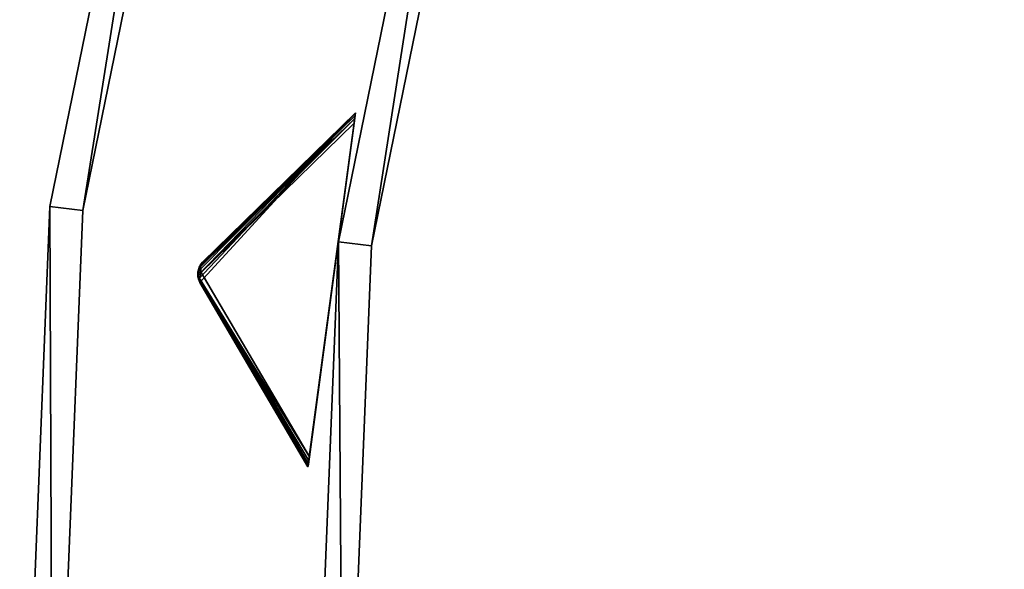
# Model space of a CAD drawing. Extents: x 1035 to 1594, y -280 to 280.
# Tile 161 of 256: x 1035 to 1094, y 12 to 45. Entities that reach past the tile are written whole.
import ezdxf

# ---------------------------------------------------------------- set-up
doc = ezdxf.new("R2010")
doc.units = 0
doc.header["$LTSCALE"] = 25.4
doc.layers.get('0').update_dxf_attribs({"color": 13, "linetype": 'CONTINUOUS'})

# ---------------------------------------------------------------- blocks, each defined once
blk = doc.blocks.new('GRUPUJ_3')
at = {"color": 254}
mesh = blk.add_polyface(dxfattribs=at)
corners = [(11.13, 310.024, 150), (1.774, 299.81, 139.866), (8.276, 288.715, 150), (1.684, 300.012, 139.717), (1.64, 300.228, 139.625), (1.645, 300.448, 139.594), (1.699, 300.663, 139.625), (1.797, 300.86, 139.717), (1.937, 301.031, 139.866)]
mesh.append_faces([[corners[k] for k in face] for face in [(0, 1, 2), (7, 0, 8)]], dxfattribs={"vtx0": -1, "color": 254})
mesh.append_faces([[corners[k] for k in face] for face in [(1, 0, 3), (3, 0, 4), (4, 0, 5), (5, 0, 6), (6, 0, 7)]], dxfattribs={"vtx0": -1, "vtx1": -1, "color": 254})
mesh = blk.add_polyface(dxfattribs=at)
corners = [(11.13, 310.024, 0.616), (1.815, 300.773, 10.41), (1.937, 301.031, 10.75)]
mesh.append_faces([[corners[k] for k in face] for face in [(0, 1, 2)]], dxfattribs={"color": 254})
mesh = blk.add_polyface(dxfattribs=at)
corners = [(11.13, 310.024, 0.616), (11.125, 309.984, 0.357), (1.815, 300.773, 10.41)]
mesh.append_faces([[corners[k] for k in face] for face in [(0, 1, 2)]], dxfattribs={"color": 254})
mesh = blk.add_polyface(dxfattribs=at)
corners = [(11.125, 309.984, 0.357), (11.108, 309.864, 0.162), (1.815, 300.773, 10.41)]
mesh.append_faces([[corners[k] for k in face] for face in [(0, 1, 2)]], dxfattribs={"color": 254})
mesh = blk.add_polyface(dxfattribs=at)
corners = [(1.937, 301.031, 10.75), (11.13, 310.024, 150), (11.13, 310.024, 0.616), (1.937, 301.031, 139.866)]
mesh.append_faces([[corners[k] for k in face] for face in [(0, 1, 2), (1, 0, 3)]], dxfattribs={"vtx0": -1, "color": 254})
mesh = blk.add_polyface(dxfattribs=at)
corners = [(8.282, 288.755, 0.357), (8.276, 288.715, 150), (8.276, 288.715, 0.616), (11.13, 310.024, 150), (8.298, 288.875, 0.162), (8.324, 289.068, 0.041), (8.358, 289.325), (11.048, 309.414), (11.083, 309.671, 0.041), (11.108, 309.864, 0.162), (11.125, 309.984, 0.357), (11.13, 310.024, 0.616)]
mesh.append_faces([[corners[k] for k in face] for face in [(0, 1, 2), (3, 10, 11)]], dxfattribs={"vtx0": -1, "color": 254})
mesh.append_faces([[corners[k] for k in face] for face in [(1, 0, 3)]], dxfattribs={"vtx0": -1, "vtx1": -1, "color": 254})
mesh.append_faces([[corners[k] for k in face] for face in [(3, 0, 4), (3, 4, 5), (3, 5, 6), (3, 6, 7), (3, 7, 8), (3, 8, 9), (3, 9, 10)]], dxfattribs={"vtx0": -1, "vtx2": -1, "color": 254})
mesh = blk.add_polyface(dxfattribs=at)
corners = [(11.108, 309.864, 0.162), (11.083, 309.671, 0.041), (1.815, 300.773, 10.41)]
mesh.append_faces([[corners[k] for k in face] for face in [(0, 1, 2)]], dxfattribs={"color": 254})
mesh = blk.add_polyface(dxfattribs=at)
corners = [(11.083, 309.671, 0.041), (1.855, 300.42, 10.134), (1.815, 300.773, 10.41)]
mesh.append_faces([[corners[k] for k in face] for face in [(0, 1, 2)]], dxfattribs={"color": 254})
mesh = blk.add_polyface(dxfattribs=at)
corners = [(11.083, 309.671, 0.041), (11.048, 309.414), (1.855, 300.42, 10.134)]
mesh.append_faces([[corners[k] for k in face] for face in [(0, 1, 2)]], dxfattribs={"color": 254})
mesh = blk.add_polyface(dxfattribs=at)
corners = [(11.048, 309.414), (8.358, 289.325), (1.855, 300.42, 10.134)]
mesh.append_faces([[corners[k] for k in face] for face in [(0, 1, 2)]], dxfattribs={"color": 254})
mesh = blk.add_polyface(dxfattribs=at)
corners = [(1.699, 300.663, 10.75), (1.719, 300.631, 10.507), (1.64, 300.228, 10.75)]
mesh.append_faces([[corners[k] for k in face] for face in [(0, 1, 2)]], dxfattribs={"color": 254})
mesh = blk.add_polyface(dxfattribs=at)
corners = [(1.699, 300.663, 10.75), (1.64, 300.228, 10.75), (1.64, 300.228, 139.625)]
mesh.append_faces([[corners[k] for k in face] for face in [(0, 1, 2)]], dxfattribs={"color": 254})
mesh = blk.add_polyface(dxfattribs=at)
corners = [(1.699, 300.663, 10.75), (1.64, 300.228, 139.625), (1.645, 300.448, 139.594)]
mesh.append_faces([[corners[k] for k in face] for face in [(0, 1, 2)]], dxfattribs={"color": 254})
mesh = blk.add_polyface(dxfattribs=at)
corners = [(1.719, 300.631, 10.507), (1.667, 300.446, 10.541), (1.64, 300.228, 10.75)]
mesh.append_faces([[corners[k] for k in face] for face in [(0, 1, 2)]], dxfattribs={"color": 254})
mesh = blk.add_polyface(dxfattribs=at)
corners = [(1.699, 300.663, 10.75), (1.645, 300.448, 139.594), (1.699, 300.663, 139.625)]
mesh.append_faces([[corners[k] for k in face] for face in [(0, 1, 2)]], dxfattribs={"color": 254})
mesh = blk.add_polyface(dxfattribs=at)
corners = [(1.719, 300.631, 10.507), (1.855, 300.42, 10.134), (1.667, 300.446, 10.541)]
mesh.append_faces([[corners[k] for k in face] for face in [(0, 1, 2)]], dxfattribs={"color": 254})
mesh = blk.add_polyface(dxfattribs=at)
corners = [(1.797, 300.86, 139.717), (1.727, 300.732, 10.75), (1.699, 300.663, 139.625)]
mesh.append_faces([[corners[k] for k in face] for face in [(0, 1, 2)]], dxfattribs={"color": 254})
mesh = blk.add_polyface(dxfattribs=at)
corners = [(1.727, 300.732, 10.75), (1.719, 300.631, 10.507), (1.699, 300.663, 10.75)]
mesh.append_faces([[corners[k] for k in face] for face in [(0, 1, 2)]], dxfattribs={"color": 254})
mesh = blk.add_polyface(dxfattribs=at)
corners = [(1.727, 300.732, 10.75), (1.699, 300.663, 10.75), (1.699, 300.663, 139.625)]
mesh.append_faces([[corners[k] for k in face] for face in [(0, 1, 2)]], dxfattribs={"color": 254})
mesh = blk.add_polyface(dxfattribs=at)
corners = [(1.937, 301.031, 10.75), (1.719, 300.631, 10.507), (1.727, 300.732, 10.75)]
mesh.append_faces([[corners[k] for k in face] for face in [(0, 1, 2)]], dxfattribs={"color": 254})
mesh = blk.add_polyface(dxfattribs=at)
corners = [(1.937, 301.031, 10.75), (1.815, 300.773, 10.41), (1.719, 300.631, 10.507)]
mesh.append_faces([[corners[k] for k in face] for face in [(0, 1, 2)]], dxfattribs={"color": 254})
mesh = blk.add_polyface(dxfattribs=at)
corners = [(1.815, 300.773, 10.41), (1.855, 300.42, 10.134), (1.719, 300.631, 10.507)]
mesh.append_faces([[corners[k] for k in face] for face in [(0, 1, 2)]], dxfattribs={"color": 254})
mesh = blk.add_polyface(dxfattribs=at)
corners = [(1.937, 301.031, 10.75), (1.727, 300.732, 10.75), (1.797, 300.86, 139.717)]
mesh.append_faces([[corners[k] for k in face] for face in [(0, 1, 2)]], dxfattribs={"color": 254})
mesh = blk.add_polyface(dxfattribs=at)
corners = [(1.937, 301.031, 10.75), (1.797, 300.86, 139.717), (1.937, 301.031, 139.866)]
mesh.append_faces([[corners[k] for k in face] for face in [(0, 1, 2)]], dxfattribs={"color": 254})
mesh = blk.add_polyface(dxfattribs=at)
corners = [(1.667, 300.446, 10.541), (1.669, 300.253, 10.507), (1.64, 300.228, 10.75)]
mesh.append_faces([[corners[k] for k in face] for face in [(0, 1, 2)]], dxfattribs={"color": 254})
mesh = blk.add_polyface(dxfattribs=at)
corners = [(1.669, 300.253, 10.507), (1.65, 300.154, 10.75), (1.64, 300.228, 10.75)]
mesh.append_faces([[corners[k] for k in face] for face in [(0, 1, 2)]], dxfattribs={"color": 254})
mesh = blk.add_polyface(dxfattribs=at)
corners = [(1.64, 300.228, 10.75), (1.774, 299.81, 139.866), (1.684, 300.012, 139.717)]
mesh.append_faces([[corners[k] for k in face] for face in [(0, 1, 2)]], dxfattribs={"color": 254})
mesh = blk.add_polyface(dxfattribs=at)
corners = [(1.64, 300.228, 10.75), (1.65, 300.154, 10.75), (1.774, 299.81, 139.866)]
mesh.append_faces([[corners[k] for k in face] for face in [(0, 1, 2)]], dxfattribs={"color": 254})
mesh = blk.add_polyface(dxfattribs=at)
corners = [(1.64, 300.228, 10.75), (1.684, 300.012, 139.717), (1.64, 300.228, 139.625)]
mesh.append_faces([[corners[k] for k in face] for face in [(0, 1, 2)]], dxfattribs={"color": 254})
mesh = blk.add_polyface(dxfattribs=at)
corners = [(1.669, 300.253, 10.507), (1.723, 300.091, 10.41), (1.65, 300.154, 10.75)]
mesh.append_faces([[corners[k] for k in face] for face in [(0, 1, 2)]], dxfattribs={"color": 254})
mesh = blk.add_polyface(dxfattribs=at)
corners = [(1.65, 300.154, 10.75), (1.723, 300.091, 10.41), (1.774, 299.81, 10.75)]
mesh.append_faces([[corners[k] for k in face] for face in [(0, 1, 2)]], dxfattribs={"color": 254})
mesh = blk.add_polyface(dxfattribs=at)
corners = [(1.65, 300.154, 10.75), (1.774, 299.81, 10.75), (1.774, 299.81, 139.866)]
mesh.append_faces([[corners[k] for k in face] for face in [(0, 1, 2)]], dxfattribs={"color": 254})
mesh = blk.add_polyface(dxfattribs=at)
corners = [(1.667, 300.446, 10.541), (1.855, 300.42, 10.134), (1.669, 300.253, 10.507)]
mesh.append_faces([[corners[k] for k in face] for face in [(0, 1, 2)]], dxfattribs={"color": 254})
mesh = blk.add_polyface(dxfattribs=at)
corners = [(1.855, 300.42, 10.134), (1.723, 300.091, 10.41), (1.669, 300.253, 10.507)]
mesh.append_faces([[corners[k] for k in face] for face in [(0, 1, 2)]], dxfattribs={"color": 254})
mesh = blk.add_polyface(dxfattribs=at)
corners = [(1.855, 300.42, 10.134), (8.358, 289.325), (1.723, 300.091, 10.41)]
mesh.append_faces([[corners[k] for k in face] for face in [(0, 1, 2)]], dxfattribs={"color": 254})
mesh = blk.add_polyface(dxfattribs=at)
corners = [(1.723, 300.091, 10.41), (8.298, 288.875, 0.162), (8.282, 288.755, 0.357)]
mesh.append_faces([[corners[k] for k in face] for face in [(0, 1, 2)]], dxfattribs={"color": 254})
mesh = blk.add_polyface(dxfattribs=at)
corners = [(1.723, 300.091, 10.41), (8.324, 289.068, 0.041), (8.298, 288.875, 0.162)]
mesh.append_faces([[corners[k] for k in face] for face in [(0, 1, 2)]], dxfattribs={"color": 254})
mesh = blk.add_polyface(dxfattribs=at)
corners = [(1.723, 300.091, 10.41), (8.282, 288.755, 0.357), (1.774, 299.81, 10.75)]
mesh.append_faces([[corners[k] for k in face] for face in [(0, 1, 2)]], dxfattribs={"color": 254})
mesh = blk.add_polyface(dxfattribs=at)
corners = [(1.723, 300.091, 10.41), (8.358, 289.325), (8.324, 289.068, 0.041)]
mesh.append_faces([[corners[k] for k in face] for face in [(0, 1, 2)]], dxfattribs={"color": 254})
mesh = blk.add_polyface(dxfattribs=at)
corners = [(1.774, 299.81, 10.75), (8.282, 288.755, 0.357), (8.276, 288.715, 0.616)]
mesh.append_faces([[corners[k] for k in face] for face in [(0, 1, 2)]], dxfattribs={"color": 254})
mesh = blk.add_polyface(dxfattribs=at)
corners = [(1.774, 299.81, 139.866), (8.276, 288.715, 0.616), (8.276, 288.715, 150), (1.774, 299.81, 10.75)]
mesh.append_faces([[corners[k] for k in face] for face in [(0, 1, 2), (1, 0, 3)]], dxfattribs={"vtx0": -1, "color": 254})
blk = doc.blocks.new('CRISTAL-M-7628-7627_STL_1')
at = {"color": 0}
blk.add_blockref('GRUPUJ_3', (14.455, -270.63, 250.002), dxfattribs=at)
at = {"color": 250}
mesh = blk.add_polyface(dxfattribs=at)
corners = [(5.38, -11.274, 430.002), (7.378, -11.194, 430.002), (7.194, 33.75, 430.002), (10.811, -56.007, 430.002), (12.771, -55.607, 430.002), (23.348, -99.289, 430.002), (25.218, -98.58, 430.002), (42.665, -140, 430.002), (44.397, -139, 430.002), (68.263, -177.085, 430.002), (69.812, -175.82, 430.002), (99.478, -209.583, 430.002), (100.804, -208.086, 430.002), (135.502, -236.653, 430.002), (136.571, -234.963, 430.002), (175.402, -257.594, 430.002), (176.186, -255.754, 430.002), (218.144, -271.864, 430.002), (218.623, -269.922, 430.002), (262.622, -279.092, 430.002), (262.783, -277.099, 430.002), (285.152, -280, 430.002), (285.152, -278, 430.002), (307.683, -279.092, 430.002), (307.522, -277.099, 430.002), (351.682, -269.922, 430.002), (352.161, -271.864, 430.002), (394.119, -255.754, 430.002), (394.903, -257.594, 430.002), (433.734, -234.963, 430.002), (434.803, -236.653, 430.002), (469.501, -208.086, 430.002), (470.827, -209.583, 430.002), (500.493, -175.82, 430.002), (502.042, -177.085, 430.002), (525.908, -139, 430.002), (527.64, -140, 430.002), (545.087, -98.58, 430.002), (546.957, -99.289, 430.002), (557.534, -55.607, 430.002), (559.494, -56.007, 430.002), (562.927, -11.194, 430.002), (564.925, -11.274, 430.002), (563.111, 33.75, 430.002), (9.179, 33.509, 430.002), (16.207, 77.901, 430.002), (18.128, 77.344, 430.002), (32.186, 120.034, 430.002), (33.993, 119.177, 430.002), (54.717, 159.058, 430.002), (56.363, 157.922, 430.002), (83.216, 193.963, 430.002), (84.658, 192.577, 430.002), (116.945, 223.844, 430.002), (118.146, 222.245, 430.002), (155.03, 247.928, 430.002), (155.959, 246.157, 430.002), (196.485, 265.59, 430.002), (197.119, 263.693, 430.002), (240.237, 276.374, 430.002), (240.558, 274.4, 430.002), (285.152, 280, 430.002), (285.152, 278, 430.002), (329.747, 274.4, 430.002), (330.068, 276.374, 430.002), (373.186, 263.693, 430.002), (373.819, 265.59, 430.002), (414.345, 246.157, 430.002), (415.275, 247.928, 430.002), (452.159, 222.245, 430.002), (453.36, 223.844, 430.002), (485.647, 192.577, 430.002), (487.089, 193.963, 430.002), (513.942, 157.922, 430.002), (515.588, 159.058, 430.002), (536.312, 119.177, 430.002), (538.119, 120.034, 430.002), (552.177, 77.344, 430.002), (554.098, 77.901, 430.002), (561.126, 33.509, 430.002)]
mesh.append_faces([[corners[k] for k in face] for face in [(0, 1, 2), (1, 3, 4), (4, 5, 6), (6, 7, 8), (8, 9, 10), (10, 11, 12), (12, 13, 14), (14, 15, 16), (16, 17, 18), (18, 19, 20), (20, 21, 22), (22, 23, 24), (24, 23, 25), (25, 26, 27), (27, 28, 29), (29, 30, 31), (31, 32, 33), (33, 34, 35), (35, 36, 37), (37, 38, 39), (39, 40, 41), (2, 44, 45), (44, 2, 1), (45, 46, 47), (47, 48, 49), (49, 50, 51), (51, 52, 53), (53, 54, 55), (55, 56, 57), (57, 58, 59), (59, 60, 61), (61, 63, 64), (64, 65, 66), (66, 67, 68), (68, 69, 70), (70, 71, 72), (72, 73, 74), (74, 75, 76), (76, 77, 78), (78, 79, 43)]], dxfattribs={"vtx0": -1, "vtx1": -1, "color": 250})
mesh.append_faces([[corners[k] for k in face] for face in [(1, 0, 3), (4, 3, 5), (6, 5, 7), (8, 7, 9), (10, 9, 11), (12, 11, 13), (14, 13, 15), (16, 15, 17), (18, 17, 19), (20, 19, 21), (22, 21, 23), (25, 23, 26), (27, 26, 28), (29, 28, 30), (31, 30, 32), (33, 32, 34), (35, 34, 36), (37, 36, 38), (39, 38, 40), (41, 40, 42), (41, 42, 43), (45, 44, 46), (47, 46, 48), (49, 48, 50), (51, 50, 52), (53, 52, 54), (55, 54, 56), (57, 56, 58), (59, 58, 60), (61, 60, 62), (61, 62, 63), (64, 63, 65), (66, 65, 67), (68, 67, 69), (70, 69, 71), (72, 71, 73), (74, 73, 75), (76, 75, 77), (78, 77, 79), (43, 79, 41)]], dxfattribs={"vtx0": -1, "vtx2": -1, "color": 250})
mesh = blk.add_polyface(dxfattribs=at)
corners = [(7.194, 33.75, 410.002), (9.179, 33.509, 410.002), (7.378, -11.194, 410.002), (16.207, 77.901, 410.002), (18.128, 77.344, 410.002), (32.186, 120.034, 410.002), (33.993, 119.177, 410.002), (54.717, 159.058, 410.002), (56.363, 157.922, 410.002), (83.216, 193.963, 410.002), (84.658, 192.577, 410.002), (116.945, 223.844, 410.002), (118.146, 222.245, 410.002), (155.03, 247.928, 410.002), (155.959, 246.157, 410.002), (196.485, 265.59, 410.002), (197.119, 263.693, 410.002), (240.237, 276.374, 410.002), (240.558, 274.4, 410.002), (285.152, 280, 410.002), (285.152, 278, 410.002), (330.068, 276.374, 410.002), (329.747, 274.4, 410.002), (373.186, 263.693, 410.002), (373.819, 265.59, 410.002), (414.345, 246.157, 410.002), (415.275, 247.928, 410.002), (452.159, 222.245, 410.002), (453.36, 223.844, 410.002), (485.647, 192.577, 410.002), (487.089, 193.963, 410.002), (513.942, 157.922, 410.002), (515.588, 159.058, 410.002), (536.312, 119.177, 410.002), (538.119, 120.034, 410.002), (552.177, 77.344, 410.002), (554.098, 77.901, 410.002), (561.126, 33.509, 410.002), (563.111, 33.75, 410.002), (562.927, -11.194, 410.002), (5.38, -11.274, 410.002), (10.811, -56.007, 410.002), (12.771, -55.607, 410.002), (23.348, -99.289, 410.002), (25.218, -98.58, 410.002), (42.665, -140, 410.002), (44.397, -139, 410.002), (68.263, -177.085, 410.002), (69.812, -175.82, 410.002), (99.478, -209.583, 410.002), (100.804, -208.086, 410.002), (135.502, -236.653, 410.002), (136.571, -234.963, 410.002), (175.402, -257.594, 410.002), (176.186, -255.754, 410.002), (218.144, -271.864, 410.002), (218.623, -269.922, 410.002), (262.622, -279.092, 410.002), (262.783, -277.099, 410.002), (285.152, -280, 410.002), (285.152, -278, 410.002), (307.522, -277.099, 410.002), (307.683, -279.092, 410.002), (351.682, -269.922, 410.002), (352.161, -271.864, 410.002), (394.119, -255.754, 410.002), (394.903, -257.594, 410.002), (433.734, -234.963, 410.002), (434.803, -236.653, 410.002), (469.501, -208.086, 410.002), (470.827, -209.583, 410.002), (500.493, -175.82, 410.002), (502.042, -177.085, 410.002), (525.908, -139, 410.002), (527.64, -140, 410.002), (545.087, -98.58, 410.002), (546.957, -99.289, 410.002), (557.534, -55.607, 410.002), (559.494, -56.007, 410.002), (564.925, -11.274, 410.002)]
mesh.append_faces([[corners[k] for k in face] for face in [(1, 3, 4), (4, 5, 6), (6, 7, 8), (8, 9, 10), (10, 11, 12), (12, 13, 14), (14, 15, 16), (16, 17, 18), (18, 19, 20), (20, 21, 22), (22, 21, 23), (23, 24, 25), (25, 26, 27), (27, 28, 29), (29, 30, 31), (31, 32, 33), (33, 34, 35), (35, 36, 37), (37, 38, 39), (40, 2, 41), (41, 42, 43), (43, 44, 45), (45, 46, 47), (47, 48, 49), (49, 50, 51), (51, 52, 53), (53, 54, 55), (55, 56, 57), (57, 58, 59), (59, 61, 62), (62, 63, 64), (64, 65, 66), (66, 67, 68), (68, 69, 70), (70, 71, 72), (72, 73, 74), (74, 75, 76), (76, 77, 78), (78, 39, 79), (79, 39, 38)]], dxfattribs={"vtx0": -1, "vtx1": -1, "color": 250})
mesh.append_faces([[corners[k] for k in face] for face in [(0, 1, 2), (1, 0, 3), (4, 3, 5), (6, 5, 7), (8, 7, 9), (10, 9, 11), (12, 11, 13), (14, 13, 15), (16, 15, 17), (18, 17, 19), (20, 19, 21), (23, 21, 24), (25, 24, 26), (27, 26, 28), (29, 28, 30), (31, 30, 32), (33, 32, 34), (35, 34, 36), (37, 36, 38), (2, 40, 0), (41, 2, 42), (43, 42, 44), (45, 44, 46), (47, 46, 48), (49, 48, 50), (51, 50, 52), (53, 52, 54), (55, 54, 56), (57, 56, 58), (59, 58, 60), (59, 60, 61), (62, 61, 63), (64, 63, 65), (66, 65, 67), (68, 67, 69), (70, 69, 71), (72, 71, 73), (74, 73, 75), (76, 75, 77), (78, 77, 39)]], dxfattribs={"vtx0": -1, "vtx2": -1, "color": 250})
mesh = blk.add_polyface(dxfattribs=at)
corners = [(22.865, -10.57, 417.002), (24.864, -10.489, 417.002), (24.566, 31.641, 417.002), (27.957, -52.507, 417.002), (29.917, -52.107, 417.002), (39.711, -93.084, 417.002), (41.581, -92.375, 417.002), (57.821, -131.25, 417.002), (59.553, -130.25, 417.002), (81.819, -166.017, 417.002), (83.368, -164.752, 417.002), (111.083, -196.484, 417.002), (112.409, -194.987, 417.002), (144.855, -221.862, 417.002), (145.924, -220.172, 417.002), (182.261, -241.495, 417.002), (183.045, -239.655, 417.002), (222.332, -254.872, 417.002), (222.811, -252.93, 417.002), (264.03, -261.649, 417.002), (264.191, -259.655, 417.002), (285.152, -262.5, 417.002), (285.152, -260.5, 417.002), (306.275, -261.649, 417.002), (306.114, -259.655, 417.002), (347.494, -252.93, 417.002), (347.973, -254.872, 417.002), (387.26, -239.655, 417.002), (388.044, -241.495, 417.002), (424.381, -220.172, 417.002), (425.45, -221.862, 417.002), (457.896, -194.987, 417.002), (459.222, -196.484, 417.002), (486.937, -164.752, 417.002), (488.486, -166.017, 417.002), (510.752, -130.25, 417.002), (512.484, -131.25, 417.002), (528.724, -92.375, 417.002), (530.594, -93.084, 417.002), (540.388, -52.107, 417.002), (542.348, -52.507, 417.002), (545.441, -10.489, 417.002), (547.44, -10.57, 417.002), (545.739, 31.641, 417.002), (26.552, 31.4, 417.002), (33.016, 73.032, 417.002), (34.937, 72.476, 417.002), (47.997, 112.532, 417.002), (49.804, 111.674, 417.002), (69.119, 149.117, 417.002), (70.765, 147.981, 417.002), (95.837, 181.84, 417.002), (97.279, 180.455, 417.002), (127.458, 209.854, 417.002), (128.659, 208.255, 417.002), (163.163, 232.432, 417.002), (164.092, 230.661, 417.002), (202.027, 248.991, 417.002), (202.66, 247.094, 417.002), (243.044, 259.101, 417.002), (243.365, 257.127, 417.002), (285.152, 262.5, 417.002), (285.152, 260.5, 417.002), (326.94, 257.127, 417.002), (327.26, 259.101, 417.002), (367.644, 247.094, 417.002), (368.278, 248.991, 417.002), (406.213, 230.661, 417.002), (407.142, 232.432, 417.002), (441.646, 208.255, 417.002), (442.847, 209.854, 417.002), (473.026, 180.455, 417.002), (474.468, 181.84, 417.002), (499.54, 147.981, 417.002), (501.186, 149.117, 417.002), (520.501, 111.674, 417.002), (522.308, 112.532, 417.002), (535.367, 72.476, 417.002), (537.288, 73.032, 417.002), (543.753, 31.4, 417.002)]
mesh.append_faces([[corners[k] for k in face] for face in [(0, 1, 2), (1, 3, 4), (4, 5, 6), (6, 7, 8), (8, 9, 10), (10, 11, 12), (12, 13, 14), (14, 15, 16), (16, 17, 18), (18, 19, 20), (20, 21, 22), (22, 23, 24), (24, 23, 25), (25, 26, 27), (27, 28, 29), (29, 30, 31), (31, 32, 33), (33, 34, 35), (35, 36, 37), (37, 38, 39), (39, 40, 41), (2, 44, 45), (44, 2, 1), (45, 46, 47), (47, 48, 49), (49, 50, 51), (51, 52, 53), (53, 54, 55), (55, 56, 57), (57, 58, 59), (59, 60, 61), (61, 63, 64), (64, 65, 66), (66, 67, 68), (68, 69, 70), (70, 71, 72), (72, 73, 74), (74, 75, 76), (76, 77, 78), (78, 79, 43)]], dxfattribs={"vtx0": -1, "vtx1": -1, "color": 250})
mesh.append_faces([[corners[k] for k in face] for face in [(1, 0, 3), (4, 3, 5), (6, 5, 7), (8, 7, 9), (10, 9, 11), (12, 11, 13), (14, 13, 15), (16, 15, 17), (18, 17, 19), (20, 19, 21), (22, 21, 23), (25, 23, 26), (27, 26, 28), (29, 28, 30), (31, 30, 32), (33, 32, 34), (35, 34, 36), (37, 36, 38), (39, 38, 40), (41, 40, 42), (41, 42, 43), (45, 44, 46), (47, 46, 48), (49, 48, 50), (51, 50, 52), (53, 52, 54), (55, 54, 56), (57, 56, 58), (59, 58, 60), (61, 60, 62), (61, 62, 63), (64, 63, 65), (66, 65, 67), (68, 67, 69), (70, 69, 71), (72, 71, 73), (74, 73, 75), (76, 75, 77), (78, 77, 79), (43, 79, 41)]], dxfattribs={"vtx0": -1, "vtx2": -1, "color": 250})
mesh = blk.add_polyface(dxfattribs=at)
corners = [(24.566, 31.641, 410.002), (26.552, 31.4, 410.002), (24.864, -10.489, 410.002), (33.016, 73.032, 410.002), (34.937, 72.476, 410.002), (47.997, 112.532, 410.002), (49.804, 111.674, 410.002), (69.119, 149.117, 410.002), (70.765, 147.981, 410.002), (95.837, 181.84, 410.002), (97.279, 180.455, 410.002), (127.458, 209.854, 410.002), (128.659, 208.255, 410.002), (163.163, 232.432, 410.002), (164.092, 230.661, 410.002), (202.027, 248.991, 410.002), (202.66, 247.094, 410.002), (243.044, 259.101, 410.002), (243.365, 257.127, 410.002), (285.152, 262.5, 410.002), (285.152, 260.5, 410.002), (327.26, 259.101, 410.002), (326.94, 257.127, 410.002), (367.644, 247.094, 410.002), (368.278, 248.991, 410.002), (406.213, 230.661, 410.002), (407.142, 232.432, 410.002), (441.646, 208.255, 410.002), (442.847, 209.854, 410.002), (473.026, 180.455, 410.002), (474.468, 181.84, 410.002), (499.54, 147.981, 410.002), (501.186, 149.117, 410.002), (520.501, 111.674, 410.002), (522.308, 112.532, 410.002), (535.367, 72.476, 410.002), (537.288, 73.032, 410.002), (543.753, 31.4, 410.002), (545.739, 31.641, 410.002), (545.441, -10.489, 410.002), (22.865, -10.57, 410.002), (27.957, -52.507, 410.002), (29.917, -52.107, 410.002), (39.711, -93.084, 410.002), (41.581, -92.375, 410.002), (57.821, -131.25, 410.002), (59.553, -130.25, 410.002), (81.819, -166.017, 410.002), (83.368, -164.752, 410.002), (111.083, -196.484, 410.002), (112.409, -194.987, 410.002), (144.855, -221.862, 410.002), (145.924, -220.172, 410.002), (182.261, -241.495, 410.002), (183.045, -239.655, 410.002), (222.332, -254.872, 410.002), (222.811, -252.93, 410.002), (264.03, -261.649, 410.002), (264.191, -259.655, 410.002), (285.152, -262.5, 410.002), (285.152, -260.5, 410.002), (306.114, -259.655, 410.002), (306.275, -261.649, 410.002), (347.494, -252.93, 410.002), (347.973, -254.872, 410.002), (387.26, -239.655, 410.002), (388.044, -241.495, 410.002), (424.381, -220.172, 410.002), (425.45, -221.862, 410.002), (457.896, -194.987, 410.002), (459.222, -196.484, 410.002), (486.937, -164.752, 410.002), (488.486, -166.017, 410.002), (510.752, -130.25, 410.002), (512.484, -131.25, 410.002), (528.724, -92.375, 410.002), (530.594, -93.084, 410.002), (540.388, -52.107, 410.002), (542.348, -52.507, 410.002), (547.44, -10.57, 410.002)]
mesh.append_faces([[corners[k] for k in face] for face in [(1, 3, 4), (4, 5, 6), (6, 7, 8), (8, 9, 10), (10, 11, 12), (12, 13, 14), (14, 15, 16), (16, 17, 18), (18, 19, 20), (20, 21, 22), (22, 21, 23), (23, 24, 25), (25, 26, 27), (27, 28, 29), (29, 30, 31), (31, 32, 33), (33, 34, 35), (35, 36, 37), (37, 38, 39), (40, 2, 41), (41, 42, 43), (43, 44, 45), (45, 46, 47), (47, 48, 49), (49, 50, 51), (51, 52, 53), (53, 54, 55), (55, 56, 57), (57, 58, 59), (59, 61, 62), (62, 63, 64), (64, 65, 66), (66, 67, 68), (68, 69, 70), (70, 71, 72), (72, 73, 74), (74, 75, 76), (76, 77, 78), (78, 39, 79), (79, 39, 38)]], dxfattribs={"vtx0": -1, "vtx1": -1, "color": 250})
mesh.append_faces([[corners[k] for k in face] for face in [(0, 1, 2), (1, 0, 3), (4, 3, 5), (6, 5, 7), (8, 7, 9), (10, 9, 11), (12, 11, 13), (14, 13, 15), (16, 15, 17), (18, 17, 19), (20, 19, 21), (23, 21, 24), (25, 24, 26), (27, 26, 28), (29, 28, 30), (31, 30, 32), (33, 32, 34), (35, 34, 36), (37, 36, 38), (2, 40, 0), (41, 2, 42), (43, 42, 44), (45, 44, 46), (47, 46, 48), (49, 48, 50), (51, 50, 52), (53, 52, 54), (55, 54, 56), (57, 56, 58), (59, 58, 60), (59, 60, 61), (62, 61, 63), (64, 63, 65), (66, 65, 67), (68, 67, 69), (70, 69, 71), (72, 71, 73), (74, 73, 75), (76, 75, 77), (78, 77, 39)]], dxfattribs={"vtx0": -1, "vtx2": -1, "color": 250})
mesh = blk.add_polyface(dxfattribs=at)
corners = [(16.207, 77.901, 430.002), (7.194, 33.75, 410.002), (7.194, 33.75, 430.002), (16.207, 77.901, 410.002)]
mesh.append_faces([[corners[k] for k in face] for face in [(0, 1, 2), (1, 0, 3)]], dxfattribs={"vtx0": -1, "color": 250})
mesh = blk.add_polyface(dxfattribs=at)
corners = [(18.128, 77.344, 410.002), (9.179, 33.509, 430.002), (9.179, 33.509, 410.002), (18.128, 77.344, 430.002)]
mesh.append_faces([[corners[k] for k in face] for face in [(0, 1, 2), (1, 0, 3)]], dxfattribs={"vtx0": -1, "color": 250})
mesh = blk.add_polyface(dxfattribs=at)
corners = [(33.016, 73.032, 417.002), (24.566, 31.641, 410.002), (24.566, 31.641, 417.002), (33.016, 73.032, 410.002)]
mesh.append_faces([[corners[k] for k in face] for face in [(0, 1, 2), (1, 0, 3)]], dxfattribs={"vtx0": -1, "color": 250})
mesh = blk.add_polyface(dxfattribs=at)
corners = [(34.937, 72.476, 410.002), (26.552, 31.4, 417.002), (26.552, 31.4, 410.002), (34.937, 72.476, 417.002)]
mesh.append_faces([[corners[k] for k in face] for face in [(0, 1, 2), (1, 0, 3)]], dxfattribs={"vtx0": -1, "color": 250})
mesh = blk.add_polyface(dxfattribs=at)
corners = [(7.194, 33.75, 430.002), (5.38, -11.274, 410.002), (5.38, -11.274, 430.002), (7.194, 33.75, 410.002)]
mesh.append_faces([[corners[k] for k in face] for face in [(0, 1, 2), (1, 0, 3)]], dxfattribs={"vtx0": -1, "color": 250})
mesh = blk.add_polyface(dxfattribs=at)
corners = [(9.179, 33.509, 410.002), (7.378, -11.194, 430.002), (7.378, -11.194, 410.002), (9.179, 33.509, 430.002)]
mesh.append_faces([[corners[k] for k in face] for face in [(0, 1, 2), (1, 0, 3)]], dxfattribs={"vtx0": -1, "color": 250})
mesh = blk.add_polyface(dxfattribs=at)
corners = [(24.566, 31.641, 417.002), (22.865, -10.57, 410.002), (22.865, -10.57, 417.002), (24.566, 31.641, 410.002)]
mesh.append_faces([[corners[k] for k in face] for face in [(0, 1, 2), (1, 0, 3)]], dxfattribs={"vtx0": -1, "color": 250})
mesh = blk.add_polyface(dxfattribs=at)
corners = [(26.552, 31.4, 410.002), (24.864, -10.489, 417.002), (24.864, -10.489, 410.002), (26.552, 31.4, 417.002)]
mesh.append_faces([[corners[k] for k in face] for face in [(0, 1, 2), (1, 0, 3)]], dxfattribs={"vtx0": -1, "color": 250})
blk = doc.blocks.new('GRUPUJ_5')
at = {"color": 0}
blk.add_blockref('CRISTAL-M-7628-7627_STL_1', (-5.38, 280, -0.002), dxfattribs=at)
blk = doc.blocks.new('GRUPUJ_8')
at = {"color": 0}
blk.add_blockref('GRUPUJ_5', (0, 0), dxfattribs=at)

msp = doc.modelspace()

# ---------------------------------------------------------------- block references
at = {"color": 0}
msp.add_blockref('GRUPUJ_8', (1034.78, -280, 0.002), dxfattribs=at)

doc.saveas('drawing.dxf')
